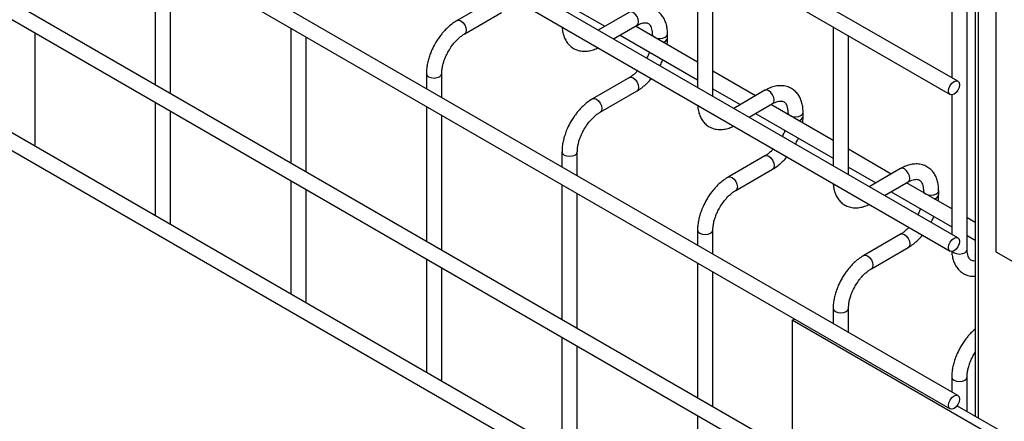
# Model space of a CAD drawing. Header units: inches. Extents: x 0.2 to 10.8, y 0.2 to 8.2.
# Tile 25 of 43: x 9.901 to 10.329, y 4.318 to 4.492. Entities that reach past the tile are written whole.
import ezdxf

# ---------------------------------------------------------------- set-up
doc = ezdxf.new("R2010")
doc.units = ezdxf.units.IN
doc.header["$MEASUREMENT"] = 0

msp = doc.modelspace()

# ---------------------------------------------------------------- linework, layer by layer
for p, q in [((10.30891, 4.46555), (9.55846, 4.89878)), ((9.55846, 4.89108), (10.30558, 4.45978)), ((10.30891, 4.39751), (9.55846, 4.83073)), ((9.55846, 4.82304), (10.30558, 4.39173)), ((10.30891, 4.32897), (9.55846, 4.7622)), ((9.55846, 4.7545), (10.30558, 4.3232)), ((10.23698, 4.30416), (9.55846, 4.69585)), ((9.55846, 4.68816), (10.30558, 4.25685)), ((10.30891, 4.20575), (9.55846, 4.63898)), ((9.55846, 4.63128), (10.30558, 4.19998)), ((9.96008, 4.52265), (9.96008, 4.464)), ((10.19579, 4.52316), (10.19579, 4.46282)), ((10.20245, 4.45897), (10.20245, 4.51931)), ((9.96675, 4.46015), (9.96675, 4.5188)), ((10.31294, 4.3924), (10.31294, 4.51879)), ((10.30627, 4.5064), (10.30627, 4.46708)), ((10.3254, 4.50733), (10.3254, 4.39143)), ((10.31642, 4.50215), (10.31642, 4.32006)), ((10.31788, 4.31922), (10.31788, 4.50299)), ((10.10724, 4.50114), (10.09124, 4.49191)), ((10.09457, 4.48614), (10.11057, 4.49537)), ((10.14353, 4.49629), (10.15544, 4.48942)), ((10.16616, 4.4956), (10.15258, 4.48776)), ((10.15924, 4.48391), (10.1695, 4.48983)), ((10.19579, 4.47382), (10.16878, 4.48942)), ((9.90782, 4.43809), (9.90782, 4.48647)), ((10.01901, 4.48863), (10.01901, 4.42999)), ((10.16211, 4.48557), (10.19579, 4.46613)), ((10.17608, 4.48603), (10.17608, 4.4852)), ((10.18274, 4.4843), (10.18274, 4.48603)), ((10.25471, 4.48915), (10.25471, 4.4288)), ((10.26138, 4.42495), (10.26138, 4.4853)), ((10.02568, 4.42614), (10.02568, 4.48478)), ((10.07793, 4.46886), (10.07793, 4.46231)), ((10.0846, 4.45846), (10.0846, 4.46886)), ((10.22104, 4.45925), (10.20245, 4.46998)), ((10.16616, 4.46713), (10.15016, 4.45789)), ((10.1535, 4.45212), (10.1695, 4.46135)), ((10.20245, 4.46228), (10.21437, 4.4554)), ((10.22509, 4.46159), (10.2115, 4.45374)), ((10.30627, 4.45962), (10.30627, 4.39903)), ((9.96008, 4.45631), (9.96008, 4.40713)), ((10.21817, 4.44989), (10.22842, 4.45581)), ((10.25471, 4.43981), (10.2277, 4.4554)), ((9.96675, 4.40407), (9.96675, 4.45246)), ((10.07793, 4.45462), (10.07793, 4.39597)), ((10.0846, 4.39212), (10.0846, 4.45077)), ((10.22104, 4.45155), (10.25471, 4.43211)), ((10.235, 4.45201), (10.235, 4.45119)), ((10.24167, 4.45028), (10.24167, 4.45201)), ((9.90761, 4.43742), (9.90782, 4.43809)), ((10.13686, 4.43485), (10.13686, 4.4283)), ((10.14353, 4.42445), (10.14353, 4.43485)), ((10.27996, 4.42523), (10.26138, 4.43596)), ((10.22509, 4.43311), (10.20909, 4.42387)), ((10.21242, 4.4181), (10.22842, 4.42734)), ((10.26138, 4.42826), (10.27329, 4.42138)), ((10.28401, 4.42757), (10.27043, 4.41973)), ((10.01901, 4.42229), (10.01901, 4.37311)), ((10.27709, 4.41588), (10.28735, 4.4218)), ((10.30627, 4.41004), (10.28663, 4.42138)), ((10.02568, 4.37006), (10.02568, 4.41844)), ((10.13686, 4.4206), (10.13686, 4.36195)), ((10.14353, 4.3581), (10.14353, 4.41675)), ((10.27996, 4.41753), (10.30627, 4.40234)), ((10.29393, 4.418), (10.29393, 4.41717)), ((10.30059, 4.41626), (10.30059, 4.418)), ((9.96654, 4.4034), (9.96675, 4.40407)), ((10.31642, 4.40418), (10.31294, 4.40619)), ((10.19579, 4.40083), (10.19579, 4.39428)), ((10.20245, 4.39043), (10.20245, 4.40083)), ((10.28401, 4.39909), (10.26802, 4.38986)), ((10.31294, 4.3985), (10.31642, 4.39649)), ((10.27135, 4.38408), (10.28735, 4.39332)), ((10.3254, 4.39143), (10.36223, 4.37017)), ((10.07793, 4.38827), (10.07793, 4.33909)), ((10.19579, 4.38658), (10.19579, 4.32794)), ((10.0846, 4.33604), (10.0846, 4.38442)), ((10.20245, 4.32409), (10.20245, 4.38273)), ((10.02546, 4.36938), (10.02568, 4.37006)), ((10.25471, 4.36681), (10.25471, 4.36026)), ((10.26138, 4.35641), (10.26138, 4.36681)), ((10.23698, 4.36167), (10.23796, 4.36224)), ((10.32537, 4.31065), (10.23698, 4.36167)), ((10.23698, 4.36167), (10.23698, 4.30162)), ((10.13686, 4.35425), (10.13686, 4.30508)), ((10.14353, 4.30202), (10.14353, 4.35041)), ((10.08439, 4.33537), (10.0846, 4.33604)), ((10.30627, 4.33705), (10.30627, 4.3305)), ((10.31294, 4.32207), (10.31294, 4.33705)), ((10.30857, 4.32459), (10.32905, 4.31277)), ((10.19579, 4.32024), (10.19579, 4.27106))]:
    msp.add_line(p, q)
at = {"flags": 128}
for points in [[(10.1695, 4.48983), (10.1695, 4.48983), (10.17001, 4.49042), (10.17019, 4.49136), (10.17001, 4.4925), (10.1695, 4.49368), (10.16873, 4.49471), (10.16783, 4.49544), (10.16693, 4.49575), (10.16616, 4.4956)], [(10.09122, 4.4919), (10.09124, 4.49191), (10.092, 4.49206), (10.09291, 4.49174), (10.09381, 4.49102), (10.09457, 4.48998), (10.09508, 4.48881), (10.09526, 4.48766)], [(10.09526, 4.48766), (10.09508, 4.48672), (10.09457, 4.48614), (10.09456, 4.48613)], [(10.17608, 4.48602), (10.17633, 4.48529), (10.17705, 4.48467), (10.17813, 4.48425), (10.17941, 4.48411), (10.18068, 4.48425), (10.18177, 4.48467), (10.18249, 4.48529), (10.18274, 4.48602)], [(10.07793, 4.46888), (10.07793, 4.46886), (10.07819, 4.46813), (10.07891, 4.4675)], [(10.07891, 4.4675), (10.07999, 4.46709), (10.08127, 4.46694), (10.08254, 4.46709), (10.08363, 4.4675), (10.08435, 4.46813), (10.0846, 4.46886), (10.0846, 4.46887)], [(10.16616, 4.46713), (10.16693, 4.46728), (10.16783, 4.46696), (10.16873, 4.46623), (10.1695, 4.4652), (10.17001, 4.46403), (10.17019, 4.46288), (10.17001, 4.46194), (10.1695, 4.46135), (10.1695, 4.46135)], [(10.3096, 4.46403), (10.30943, 4.46288), (10.30891, 4.4617), (10.30815, 4.46067), (10.30725, 4.45994), (10.30635, 4.45963), (10.30558, 4.45978), (10.30507, 4.46037), (10.30489, 4.46131), (10.30507, 4.46245), (10.30558, 4.46363), (10.30635, 4.46466), (10.30725, 4.46539), (10.30815, 4.4657), (10.30891, 4.46555), (10.30943, 4.46496), (10.3096, 4.46403)], [(10.22842, 4.45581), (10.22842, 4.45581), (10.22893, 4.4564), (10.22911, 4.45734), (10.22893, 4.45848), (10.22842, 4.45966), (10.22766, 4.46069), (10.22676, 4.46142), (10.22585, 4.46174), (10.22509, 4.46159)], [(10.15015, 4.45788), (10.15016, 4.45789), (10.15093, 4.45804), (10.15183, 4.45773), (10.15273, 4.457), (10.1535, 4.45597), (10.15401, 4.45479), (10.15419, 4.45364)], [(10.15419, 4.45364), (10.15401, 4.45271), (10.1535, 4.45212), (10.15349, 4.45211)], [(10.235, 4.45201), (10.23525, 4.45128), (10.23598, 4.45065), (10.23706, 4.45024), (10.23833, 4.45009), (10.23961, 4.45024), (10.24069, 4.45065), (10.24141, 4.45128), (10.24167, 4.452)], [(10.13686, 4.43486), (10.13686, 4.43485), (10.13711, 4.43411), (10.13784, 4.43349)], [(10.13784, 4.43349), (10.13892, 4.43307), (10.14019, 4.43292), (10.14147, 4.43307), (10.14255, 4.43349), (10.14327, 4.43411), (10.14353, 4.43485), (10.14353, 4.43486)], [(10.22509, 4.43311), (10.22585, 4.43326), (10.22676, 4.43295), (10.22766, 4.43222), (10.22842, 4.43119), (10.22893, 4.43001), (10.22911, 4.42886), (10.22893, 4.42792), (10.22842, 4.42734), (10.22842, 4.42734)], [(10.28735, 4.4218), (10.28735, 4.4218), (10.28786, 4.42238), (10.28804, 4.42332), (10.28786, 4.42447), (10.28735, 4.42565), (10.28658, 4.42668), (10.28568, 4.42741), (10.28478, 4.42772), (10.28401, 4.42757)], [(10.20908, 4.42387), (10.20909, 4.42387), (10.20985, 4.42402), (10.21076, 4.42371), (10.21166, 4.42298), (10.21242, 4.42195), (10.21293, 4.42077), (10.21311, 4.41963)], [(10.21311, 4.41963), (10.21293, 4.41869), (10.21242, 4.4181), (10.21241, 4.4181)], [(10.29393, 4.41799), (10.29418, 4.41726), (10.2949, 4.41664), (10.29598, 4.41622), (10.29726, 4.41607), (10.29854, 4.41622), (10.29962, 4.41664), (10.30034, 4.41726), (10.30059, 4.41799)], [(10.19579, 4.40084), (10.19579, 4.40083), (10.19604, 4.40009), (10.19676, 4.39947)], [(10.19676, 4.39947), (10.19784, 4.39905), (10.19912, 4.39891), (10.20039, 4.39905), (10.20148, 4.39947), (10.2022, 4.40009), (10.20245, 4.40083), (10.20245, 4.40084)], [(10.28401, 4.39909), (10.28478, 4.39924), (10.28568, 4.39893), (10.28658, 4.3982), (10.28735, 4.39717), (10.28786, 4.39599), (10.28804, 4.39485), (10.28786, 4.39391), (10.28735, 4.39332), (10.28735, 4.39332)], [(10.3096, 4.39598), (10.30943, 4.39484), (10.30891, 4.39366), (10.30815, 4.39263), (10.30725, 4.3919), (10.30635, 4.39159), (10.30558, 4.39173), (10.30507, 4.39232), (10.30489, 4.39326), (10.30507, 4.39441), (10.30558, 4.39558), (10.30635, 4.39661), (10.30725, 4.39734), (10.30815, 4.39766), (10.30891, 4.39751), (10.30943, 4.39692), (10.3096, 4.39598)], [(10.30656, 4.39162), (10.30725, 4.39104), (10.30833, 4.39063), (10.3096, 4.39048), (10.31088, 4.39063), (10.31196, 4.39104), (10.31268, 4.39167), (10.31294, 4.3924)], [(10.268, 4.38985), (10.26802, 4.38986), (10.26878, 4.39001), (10.26968, 4.38969), (10.27058, 4.38896), (10.27135, 4.38793), (10.27186, 4.38676), (10.27204, 4.38561)], [(10.27204, 4.38561), (10.27186, 4.38467), (10.27135, 4.38408), (10.27134, 4.38408)], [(10.25471, 4.36683), (10.25471, 4.36681), (10.25497, 4.36608), (10.25569, 4.36545)], [(10.25569, 4.36545), (10.25677, 4.36504), (10.25804, 4.36489), (10.25932, 4.36504), (10.2604, 4.36545), (10.26112, 4.36608), (10.26138, 4.36681), (10.26138, 4.36682)], [(10.30627, 4.33706), (10.30627, 4.33705), (10.30652, 4.33631), (10.30725, 4.33569)], [(10.30725, 4.33569), (10.30833, 4.33527), (10.3096, 4.33512), (10.31088, 4.33527), (10.31196, 4.33569), (10.31268, 4.33631), (10.31294, 4.33705), (10.31294, 4.33706)], [(10.3096, 4.32745), (10.30943, 4.3263), (10.30891, 4.32512), (10.30815, 4.32409), (10.30725, 4.32336), (10.30635, 4.32305), (10.30558, 4.3232), (10.30507, 4.32379), (10.30489, 4.32472), (10.30507, 4.32587), (10.30558, 4.32705), (10.30635, 4.32808), (10.30725, 4.32881), (10.30815, 4.32912), (10.30891, 4.32897), (10.30943, 4.32838), (10.3096, 4.32745)]]:
    msp.add_lwpolyline(points, dxfattribs=at)
for centre in [(10.18053, 4.48479), (10.23946, 4.45077), (10.29838, 4.41675)]:
    msp.add_arc(centre, 0.00227, 274.629, 347.235)
for points, knots in [([(10.18271, 4.48602), (10.18271, 4.48651), (10.18271, 4.48774), (10.18241, 4.48959), (10.18182, 4.49156), (10.18092, 4.49336), (10.17969, 4.49494), (10.17811, 4.49625), (10.17618, 4.4972), (10.17403, 4.49766), (10.17179, 4.49763), (10.16958, 4.49716), (10.16769, 4.49646), (10.16657, 4.4958), (10.16617, 4.49556)], [0, 0, 0, 0, 0.055567, 0.138504, 0.222425, 0.30696, 0.392199, 0.479244, 0.570497, 0.669499, 0.760713, 0.85404, 0.947565, 1, 1, 1, 1]), ([(10.09124, 4.49187), (10.09097, 4.49172), (10.09, 4.4912), (10.08847, 4.49003), (10.0867, 4.48845), (10.08524, 4.48689), (10.08398, 4.48533), (10.08285, 4.48376), (10.08215, 4.48259), (10.08179, 4.482)], [0, 0, 0, 0, 0.07606, 0.263025, 0.437356, 0.597789, 0.719605, 0.857445, 1, 1, 1, 1]), ([(10.16949, 4.48982), (10.16985, 4.49001), (10.17061, 4.49043), (10.17168, 4.4908), (10.17267, 4.49098), (10.1735, 4.49096), (10.17419, 4.49076), (10.17473, 4.49041), (10.17526, 4.48977), (10.1757, 4.48886), (10.17598, 4.48763), (10.17611, 4.48665), (10.17607, 4.48606), (10.17607, 4.48603)], [0, 0, 0, 0, 0.076428, 0.164725, 0.254558, 0.348532, 0.453621, 0.589733, 0.695706, 0.796658, 0.895931, 0.994242, 1, 1, 1, 1]), ([(10.08756, 4.47867), (10.08803, 4.47942), (10.08868, 4.48047), (10.08976, 4.48189), (10.09073, 4.48301), (10.09191, 4.48419), (10.09314, 4.48521), (10.09405, 4.48586), (10.09451, 4.48609), (10.09457, 4.48612)], [0, 0, 0, 0, 0.233129, 0.327944, 0.483213, 0.641195, 0.806921, 0.975516, 1, 1, 1, 1]), ([(10.13691, 4.48911), (10.13691, 4.48899), (10.13692, 4.48815), (10.13719, 4.48666), (10.13777, 4.48469), (10.13867, 4.48288), (10.1399, 4.48129), (10.14147, 4.47997), (10.14339, 4.47901), (10.14554, 4.47854), (10.14778, 4.47855), (10.14999, 4.47902), (10.15159, 4.47956), (10.15241, 4.48003), (10.15252, 4.48009)], [0, 0, 0, 0, 0.013723, 0.10406, 0.195472, 0.287558, 0.380399, 0.475166, 0.574431, 0.682027, 0.781307, 0.88292, 0.98483, 1, 1, 1, 1]), ([(10.08179, 4.482), (10.08128, 4.48106), (10.08056, 4.47973), (10.0797, 4.47769), (10.07908, 4.47594), (10.0785, 4.47387), (10.07811, 4.47173), (10.07792, 4.47004), (10.07795, 4.46911), (10.07796, 4.46888)], [0, 0, 0, 0, 0.221131, 0.31129, 0.45988, 0.612568, 0.774969, 0.943008, 1, 1, 1, 1]), ([(10.18254, 4.48147), (10.18263, 4.48219), (10.18276, 4.48315), (10.18272, 4.48406), (10.18271, 4.48429)], [0, 0, 0, 0, 0.751133, 1, 1, 1, 1]), ([(10.08461, 4.46887), (10.08462, 4.46936), (10.08465, 4.47037), (10.08494, 4.4721), (10.08539, 4.47378), (10.08594, 4.47533), (10.08661, 4.47692), (10.08721, 4.47802), (10.08756, 4.47867)], [0, 0, 0, 0, 0.169404, 0.352436, 0.534098, 0.667609, 0.805654, 1, 1, 1, 1]), ([(10.17485, 4.47821), (10.17481, 4.47809), (10.1746, 4.47749), (10.17422, 4.4766), (10.17382, 4.47586), (10.17367, 4.47558)], [0, 0, 0, 0, 0.138837, 0.673422, 1, 1, 1, 1]), ([(10.17943, 4.47225), (10.17976, 4.47285), (10.18022, 4.4737), (10.18058, 4.47458), (10.18069, 4.47484)], [0, 0, 0, 0, 0.707249, 1, 1, 1, 1]), ([(10.16983, 4.4701), (10.16949, 4.46976), (10.16875, 4.469), (10.16757, 4.46804), (10.16667, 4.4674), (10.16622, 4.46717), (10.16617, 4.46714)], [0, 0, 0, 0, 0.2789557, 0.6142635, 0.9553255, 1, 1, 1, 1]), ([(10.16949, 4.4614), (10.16979, 4.46156), (10.17078, 4.46209), (10.17233, 4.46328), (10.17407, 4.46486), (10.17518, 4.46602), (10.17569, 4.46665), (10.17573, 4.4667)], [0, 0, 0, 0, 0.135479, 0.439426, 0.721927, 0.979873, 1, 1, 1, 1]), ([(10.24164, 4.452), (10.24164, 4.4525), (10.24164, 4.45372), (10.24134, 4.45558), (10.24075, 4.45754), (10.23984, 4.45934), (10.23861, 4.46092), (10.23704, 4.46223), (10.2351, 4.46318), (10.23296, 4.46364), (10.23071, 4.46362), (10.22851, 4.46314), (10.22661, 4.46245), (10.2255, 4.46178), (10.22509, 4.46155)], [0, 0, 0, 0, 0.055567, 0.138504, 0.222425, 0.30696, 0.392199, 0.479244, 0.570497, 0.669499, 0.760713, 0.85404, 0.947565, 1, 1, 1, 1]), ([(10.15017, 4.45785), (10.14989, 4.4577), (10.14893, 4.45719), (10.14739, 4.45601), (10.14563, 4.45444), (10.14417, 4.45287), (10.14291, 4.45132), (10.14177, 4.44974), (10.14107, 4.44858), (10.14071, 4.44798)], [0, 0, 0, 0, 0.07606, 0.263025, 0.437356, 0.597789, 0.719605, 0.857445, 1, 1, 1, 1]), ([(10.19584, 4.45509), (10.19584, 4.45498), (10.19585, 4.45413), (10.19612, 4.45265), (10.19669, 4.45067), (10.1976, 4.44887), (10.19882, 4.44727), (10.20039, 4.44596), (10.20232, 4.44499), (10.20446, 4.44452), (10.2067, 4.44453), (10.20892, 4.445), (10.21051, 4.44554), (10.21134, 4.44602), (10.21145, 4.44608)], [0, 0, 0, 0, 0.013723, 0.10406, 0.195472, 0.287558, 0.380399, 0.475166, 0.574431, 0.682027, 0.781307, 0.88292, 0.98483, 1, 1, 1, 1]), ([(10.22842, 4.4558), (10.22877, 4.456), (10.22954, 4.45642), (10.23061, 4.45678), (10.2316, 4.45696), (10.23243, 4.45694), (10.23312, 4.45675), (10.23366, 4.4564), (10.23419, 4.45575), (10.23462, 4.45485), (10.2349, 4.45361), (10.23503, 4.45264), (10.235, 4.45204), (10.23499, 4.45201)], [0, 0, 0, 0, 0.076428, 0.164725, 0.254558, 0.348532, 0.453621, 0.589733, 0.695706, 0.796658, 0.895931, 0.994242, 1, 1, 1, 1]), ([(10.14649, 4.44465), (10.14695, 4.4454), (10.1476, 4.44646), (10.14869, 4.44788), (10.14965, 4.449), (10.15084, 4.45017), (10.15207, 4.45119), (10.15298, 4.45184), (10.15344, 4.45208), (10.1535, 4.4521)], [0, 0, 0, 0, 0.233129, 0.327944, 0.483213, 0.641195, 0.806921, 0.975516, 1, 1, 1, 1]), ([(10.14071, 4.44798), (10.1402, 4.44704), (10.13948, 4.44571), (10.13863, 4.44367), (10.138, 4.44193), (10.13743, 4.43985), (10.13704, 4.43772), (10.13685, 4.43603), (10.13688, 4.43509), (10.13689, 4.43486)], [0, 0, 0, 0, 0.221131, 0.31129, 0.45988, 0.612568, 0.774969, 0.943008, 1, 1, 1, 1]), ([(10.24147, 4.44745), (10.24156, 4.44817), (10.24168, 4.44913), (10.24165, 4.45004), (10.24164, 4.45027)], [0, 0, 0, 0, 0.751133, 1, 1, 1, 1]), ([(10.14354, 4.43485), (10.14355, 4.43534), (10.14357, 4.43636), (10.14387, 4.43809), (10.14431, 4.43976), (10.14486, 4.44131), (10.14554, 4.4429), (10.14614, 4.44401), (10.14649, 4.44465)], [0, 0, 0, 0, 0.169404, 0.352436, 0.534098, 0.667609, 0.805654, 1, 1, 1, 1]), ([(10.23378, 4.44419), (10.23373, 4.44407), (10.23352, 4.44348), (10.23314, 4.44259), (10.23275, 4.44185), (10.23259, 4.44157)], [0, 0, 0, 0, 0.138837, 0.673422, 1, 1, 1, 1]), ([(10.23836, 4.43824), (10.23869, 4.43884), (10.23915, 4.43969), (10.23951, 4.44057), (10.23962, 4.44082)], [0, 0, 0, 0, 0.707249, 1, 1, 1, 1]), ([(10.22875, 4.43609), (10.22842, 4.43574), (10.22767, 4.43498), (10.22649, 4.43403), (10.22559, 4.43338), (10.22514, 4.43315), (10.22509, 4.43312)], [0, 0, 0, 0, 0.278956, 0.614263, 0.955326, 1, 1, 1, 1]), ([(10.22842, 4.42738), (10.22872, 4.42754), (10.2297, 4.42808), (10.23126, 4.42927), (10.23299, 4.43085), (10.23411, 4.432), (10.23461, 4.43264), (10.23465, 4.43268)], [0, 0, 0, 0, 0.135479, 0.439426, 0.721927, 0.979873, 1, 1, 1, 1]), ([(10.30057, 4.41799), (10.30057, 4.41848), (10.30056, 4.41971), (10.30026, 4.42156), (10.29967, 4.42352), (10.29877, 4.42532), (10.29754, 4.42691), (10.29596, 4.42821), (10.29403, 4.42917), (10.29188, 4.42963), (10.28964, 4.4296), (10.28743, 4.42913), (10.28554, 4.42843), (10.28442, 4.42777), (10.28402, 4.42753)], [0, 0, 0, 0, 0.055567, 0.138504, 0.222425, 0.30696, 0.392199, 0.479244, 0.570497, 0.669499, 0.760713, 0.85404, 0.947565, 1, 1, 1, 1]), ([(10.2091, 4.42383), (10.20882, 4.42368), (10.20786, 4.42317), (10.20632, 4.42199), (10.20455, 4.42042), (10.2031, 4.41885), (10.20183, 4.4173), (10.2007, 4.41573), (10.2, 4.41456), (10.19964, 4.41397)], [0, 0, 0, 0, 0.07606, 0.263025, 0.437356, 0.597789, 0.719605, 0.857445, 1, 1, 1, 1]), ([(10.25476, 4.42107), (10.25476, 4.42096), (10.25477, 4.42012), (10.25505, 4.41863), (10.25562, 4.41665), (10.25652, 4.41485), (10.25775, 4.41326), (10.25932, 4.41194), (10.26124, 4.41098), (10.26339, 4.4105), (10.26563, 4.41051), (10.26784, 4.41099), (10.26944, 4.41153), (10.27027, 4.412), (10.27037, 4.41206)], [0, 0, 0, 0, 0.013723, 0.10406, 0.195472, 0.287558, 0.380399, 0.475166, 0.574431, 0.682027, 0.781307, 0.88292, 0.98483, 1, 1, 1, 1]), ([(10.28734, 4.42178), (10.2877, 4.42198), (10.28846, 4.4224), (10.28953, 4.42276), (10.29052, 4.42294), (10.29135, 4.42292), (10.29205, 4.42273), (10.29259, 4.42238), (10.29311, 4.42174), (10.29355, 4.42083), (10.29383, 4.4196), (10.29396, 4.41862), (10.29392, 4.41803), (10.29392, 4.41799)], [0, 0, 0, 0, 0.076428, 0.164725, 0.254558, 0.348532, 0.453621, 0.589733, 0.695706, 0.796658, 0.895931, 0.994242, 1, 1, 1, 1]), ([(10.20541, 4.41063), (10.20588, 4.41138), (10.20653, 4.41244), (10.20762, 4.41386), (10.20858, 4.41498), (10.20976, 4.41616), (10.21099, 4.41717), (10.2119, 4.41782), (10.21236, 4.41806), (10.21242, 4.41809)], [0, 0, 0, 0, 0.233129, 0.327944, 0.483213, 0.641195, 0.806921, 0.975516, 1, 1, 1, 1]), ([(10.19964, 4.41397), (10.19913, 4.41302), (10.19841, 4.41169), (10.19755, 4.40966), (10.19693, 4.40791), (10.19635, 4.40584), (10.19597, 4.4037), (10.19578, 4.40201), (10.19581, 4.40108), (10.19581, 4.40084)], [0, 0, 0, 0, 0.221131, 0.31129, 0.45988, 0.612568, 0.774969, 0.943008, 1, 1, 1, 1]), ([(10.30039, 4.41344), (10.30048, 4.41416), (10.30061, 4.41512), (10.30057, 4.41603), (10.30057, 4.41625)], [0, 0, 0, 0, 0.751133, 1, 1, 1, 1]), ([(10.20246, 4.40084), (10.20247, 4.40133), (10.2025, 4.40234), (10.20279, 4.40407), (10.20324, 4.40574), (10.20379, 4.40729), (10.20446, 4.40889), (10.20506, 4.40999), (10.20541, 4.41063)], [0, 0, 0, 0, 0.169404, 0.352436, 0.534098, 0.667609, 0.805654, 1, 1, 1, 1]), ([(10.2927, 4.41018), (10.29266, 4.41006), (10.29245, 4.40946), (10.29207, 4.40857), (10.29167, 4.40783), (10.29152, 4.40755)], [0, 0, 0, 0, 0.138837, 0.673422, 1, 1, 1, 1]), ([(10.29729, 4.40422), (10.29761, 4.40482), (10.29807, 4.40567), (10.29843, 4.40655), (10.29854, 4.40681)], [0, 0, 0, 0, 0.7072491, 1, 1, 1, 1]), ([(10.28768, 4.40207), (10.28734, 4.40172), (10.2866, 4.40097), (10.28542, 4.40001), (10.28452, 4.39936), (10.28407, 4.39913), (10.28402, 4.39911)], [0, 0, 0, 0, 0.2789557, 0.6142635, 0.9553255, 1, 1, 1, 1]), ([(10.28734, 4.39336), (10.28764, 4.39353), (10.28863, 4.39406), (10.29018, 4.39525), (10.29192, 4.39683), (10.29303, 4.39799), (10.29354, 4.39862), (10.29358, 4.39866)], [0, 0, 0, 0, 0.135479, 0.439426, 0.721927, 0.979873, 1, 1, 1, 1]), ([(10.30632, 4.3916), (10.30632, 4.39139), (10.30632, 4.39044), (10.3066, 4.38886), (10.30718, 4.38689), (10.30808, 4.38508), (10.30931, 4.38349), (10.31088, 4.38217), (10.3128, 4.38122), (10.3147, 4.38075), (10.31595, 4.3808), (10.31642, 4.38082)], [0, 0, 0, 0, 0.033816, 0.152932, 0.273467, 0.394889, 0.517308, 0.642266, 0.773155, 0.915029, 1, 1, 1, 1]), ([(10.31642, 4.38745), (10.31614, 4.38744), (10.31554, 4.38742), (10.31486, 4.38763), (10.31431, 4.38797), (10.31378, 4.38861), (10.31333, 4.38951), (10.31305, 4.39074), (10.31291, 4.39173), (10.31294, 4.39235), (10.31295, 4.39241)], [0, 0, 0, 0, 0.12206, 0.262427, 0.443087, 0.586146, 0.72167, 0.854837, 0.986726, 1, 1, 1, 1]), ([(10.26802, 4.38982), (10.26774, 4.38967), (10.26678, 4.38915), (10.26524, 4.38798), (10.26348, 4.3864), (10.26202, 4.38484), (10.26076, 4.38328), (10.25963, 4.38171), (10.25892, 4.38054), (10.25857, 4.37995)], [0, 0, 0, 0, 0.07606, 0.263025, 0.437356, 0.597789, 0.719605, 0.857445, 1, 1, 1, 1]), ([(10.26434, 4.37662), (10.2648, 4.37737), (10.26545, 4.37842), (10.26654, 4.37984), (10.2675, 4.38096), (10.26869, 4.38214), (10.26992, 4.38315), (10.27083, 4.38381), (10.27129, 4.38404), (10.27135, 4.38407)], [0, 0, 0, 0, 0.233129, 0.327944, 0.483213, 0.641195, 0.806921, 0.975516, 1, 1, 1, 1]), ([(10.25857, 4.37995), (10.25805, 4.379), (10.25733, 4.37767), (10.25648, 4.37564), (10.25585, 4.37389), (10.25528, 4.37182), (10.25489, 4.36968), (10.2547, 4.36799), (10.25473, 4.36706), (10.25474, 4.36682)], [0, 0, 0, 0, 0.221131, 0.31129, 0.45988, 0.612568, 0.774969, 0.943008, 1, 1, 1, 1]), ([(10.26139, 4.36682), (10.2614, 4.36731), (10.26143, 4.36832), (10.26172, 4.37005), (10.26216, 4.37173), (10.26271, 4.37328), (10.26339, 4.37487), (10.26399, 4.37597), (10.26434, 4.37662)], [0, 0, 0, 0, 0.169404, 0.352436, 0.534098, 0.667609, 0.805654, 1, 1, 1, 1]), ([(10.31642, 4.35783), (10.31594, 4.35741), (10.31492, 4.35653), (10.31358, 4.35507), (10.31232, 4.35352), (10.31119, 4.35194), (10.31048, 4.35078), (10.31013, 4.35018)], [0, 0, 0, 0, 0.198561, 0.427084, 0.600601, 0.796942, 1, 1, 1, 1]), ([(10.31013, 4.35018), (10.30961, 4.34924), (10.30889, 4.34791), (10.30804, 4.34587), (10.30741, 4.34413), (10.30684, 4.34205), (10.30645, 4.33992), (10.30626, 4.33823), (10.30629, 4.3373), (10.3063, 4.33706)], [0, 0, 0, 0, 0.221131, 0.31129, 0.45988, 0.612568, 0.774969, 0.943008, 1, 1, 1, 1]), ([(10.31295, 4.33706), (10.31296, 4.33754), (10.31298, 4.33856), (10.31328, 4.34029), (10.31373, 4.34196), (10.31427, 4.34351), (10.31496, 4.3451), (10.31566, 4.34652), (10.31624, 4.34739), (10.31642, 4.34765)], [0, 0, 0, 0, 0.156188, 0.324941, 0.49243, 0.615526, 0.742802, 0.921986, 1, 1, 1, 1])]:
    msp.add_open_spline(points, degree=3, knots=knots)

doc.saveas('drawing.dxf')
